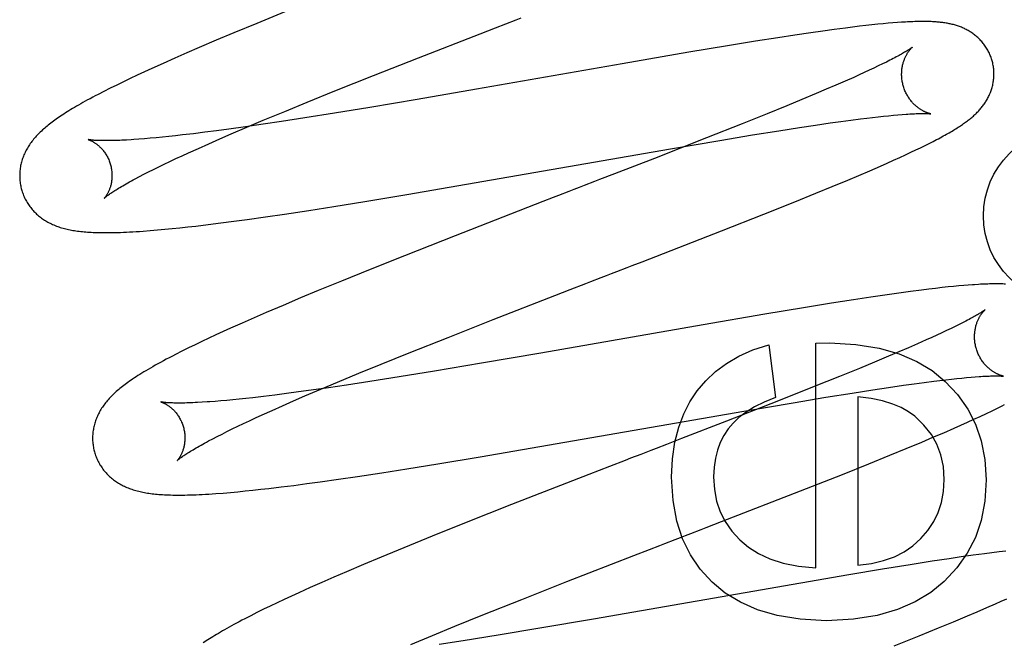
# Model space of a CAD drawing. Header units: inches. Extents: x 0 to 204, y 0 to 132.
# Tile 62 of 99: x 63.069 to 63.282, y 50.038 to 50.173. Entities that reach past the tile are written whole.
import ezdxf

# ---------------------------------------------------------------- set-up
doc = ezdxf.new("R2010")
doc.units = ezdxf.units.IN
doc.header["$LTSCALE"] = 11.243375
doc.header["$MEASUREMENT"] = 0
doc.linetypes.add('HIDDEN', pattern=[0.2, 0.1, -0.1])
doc.layers.add('DEFAULT_2', color=8, linetype='HIDDEN')

msp = doc.modelspace()

# ---------------------------------------------------------------- linework, layer by layer
at = {"layer": 'DEFAULT_2', "color": 8, "linetype": 'HIDDEN'}
for p, q in [((63.17651, 46.49235), (63.17651, 51.99285)), ((63.12607, 50.17482), (63.11995, 50.17233)), ((63.11995, 50.17233), (63.11502, 50.17029)), ((63.17167, 50.17137), (63.17391, 50.17224)), ((63.24902, 50.17154), (63.24746, 50.17134)), ((63.2505, 50.17172), (63.24902, 50.17154)), ((63.25191, 50.17188), (63.2505, 50.17172)), ((63.25322, 50.17202), (63.25191, 50.17188)), ((63.25446, 50.17215), (63.25322, 50.17202)), ((63.25562, 50.17227), (63.25446, 50.17215)), ((63.25672, 50.17237), (63.25562, 50.17227)), ((63.25774, 50.17245), (63.25672, 50.17237)), ((63.25871, 50.17253), (63.25774, 50.17245)), ((63.11502, 50.17029), (63.1112, 50.16869)), ((63.155, 50.16489), (63.16832, 50.17007)), ((63.16832, 50.17007), (63.17167, 50.17137)), ((63.2365, 50.1698), (63.2328, 50.16924)), ((63.24001, 50.17032), (63.2365, 50.1698)), ((63.24257, 50.17068), (63.24001, 50.17032)), ((63.24505, 50.17102), (63.24257, 50.17068)), ((63.24746, 50.17134), (63.24505, 50.17102)), ((63.1112, 50.16869), (63.1075, 50.16712)), ((63.22196, 50.1675), (63.21353, 50.16609)), ((63.22798, 50.16848), (63.22196, 50.1675)), ((63.2328, 50.16924), (63.22798, 50.16848)), ((63.10482, 50.16596), (63.1022, 50.16482)), ((63.1075, 50.16712), (63.10482, 50.16596)), ((63.21353, 50.16609), (63.19908, 50.1636)), ((63.09967, 50.16369), (63.09722, 50.16258)), ((63.1022, 50.16482), (63.09967, 50.16369)), ((63.14526, 50.16106), (63.155, 50.16489)), ((63.19908, 50.1636), (63.16753, 50.15809)), ((63.25459, 50.16314), (63.25364, 50.16268)), ((63.25549, 50.16357), (63.25459, 50.16314)), ((63.25633, 50.16399), (63.25549, 50.16357)), ((63.25711, 50.16438), (63.25633, 50.16399)), ((63.09407, 50.16113), (63.09256, 50.16042)), ((63.09562, 50.16185), (63.09407, 50.16113)), ((63.09722, 50.16258), (63.09562, 50.16185)), ((63.1369, 50.15773), (63.14526, 50.16106)), ((63.25043, 50.1612), (63.24926, 50.16067)), ((63.25156, 50.16171), (63.25043, 50.1612)), ((63.25263, 50.1622), (63.25156, 50.16171)), ((63.25364, 50.16268), (63.25263, 50.1622)), ((63.08963, 50.15901), (63.08822, 50.15831)), ((63.09108, 50.15972), (63.08963, 50.15901)), ((63.09256, 50.16042), (63.09108, 50.15972)), ((63.24542, 50.15898), (63.24333, 50.15809)), ((63.2474, 50.15984), (63.24542, 50.15898)), ((63.24926, 50.16067), (63.2474, 50.15984)), ((63.08686, 50.15763), (63.0856, 50.15698)), ((63.08822, 50.15831), (63.08686, 50.15763)), ((63.13086, 50.15529), (63.1369, 50.15773)), ((63.16753, 50.15809), (63.1547, 50.15588)), ((63.24114, 50.15716), (63.23806, 50.15587)), ((63.24333, 50.15809), (63.24114, 50.15716)), ((63.12603, 50.15331), (63.13086, 50.15529)), ((63.1547, 50.15588), (63.14447, 50.15416)), ((63.23481, 50.15453), (63.23053, 50.15278)), ((63.23806, 50.15587), (63.23481, 50.15453)), ((63.12138, 50.15138), (63.12603, 50.15331)), ((63.13678, 50.1529), (63.13041, 50.15189)), ((63.14447, 50.15416), (63.13678, 50.1529)), ((63.23053, 50.15278), (63.22508, 50.1506)), ((63.25571, 50.15227), (63.25681, 50.15238)), ((63.25681, 50.15238), (63.25785, 50.15248)), ((63.25785, 50.15248), (63.25883, 50.15257)), ((63.25883, 50.15257), (63.25975, 50.15265)), ((63.12136, 50.15052), (63.11755, 50.14997)), ((63.11782, 50.14988), (63.12138, 50.15138)), ((63.1253, 50.15111), (63.12136, 50.15052)), ((63.13041, 50.15189), (63.1253, 50.15111)), ((63.22508, 50.1506), (63.21737, 50.14755)), ((63.23755, 50.14983), (63.24096, 50.15034)), ((63.24096, 50.15034), (63.24414, 50.1508)), ((63.24414, 50.1508), (63.24646, 50.15113)), ((63.24646, 50.15113), (63.24866, 50.15143)), ((63.24866, 50.15143), (63.25074, 50.15169)), ((63.25074, 50.15169), (63.25207, 50.15186)), ((63.25207, 50.15186), (63.25334, 50.15201)), ((63.25334, 50.15201), (63.25455, 50.15215)), ((63.25455, 50.15215), (63.25571, 50.15227)), ((63.10391, 50.1482), (63.1024, 50.14803)), ((63.10625, 50.14847), (63.10391, 50.1482)), ((63.1087, 50.14878), (63.10625, 50.14847)), ((63.11125, 50.1491), (63.1087, 50.14878)), ((63.11389, 50.14946), (63.11125, 50.1491)), ((63.11195, 50.14736), (63.11441, 50.14842)), ((63.11755, 50.14997), (63.11389, 50.14946)), ((63.11441, 50.14842), (63.11782, 50.14988)), ((63.22029, 50.14704), (63.22734, 50.14821)), ((63.22734, 50.14821), (63.23305, 50.14913)), ((63.23305, 50.14913), (63.23755, 50.14983)), ((63.09565, 50.14738), (63.09446, 50.14728)), ((63.0969, 50.14748), (63.09565, 50.14738)), ((63.09819, 50.1476), (63.0969, 50.14748)), ((63.09955, 50.14773), (63.09819, 50.1476)), ((63.10095, 50.14787), (63.09955, 50.14773)), ((63.1024, 50.14803), (63.10095, 50.14787)), ((63.10732, 50.14531), (63.10959, 50.14632)), ((63.10959, 50.14632), (63.11195, 50.14736)), ((63.21737, 50.14755), (63.20608, 50.14313)), ((63.20961, 50.14522), (63.22029, 50.14704)), ((63.26471, 50.14592), (63.2656, 50.14637)), ((63.2656, 50.14637), (63.26644, 50.14679)), ((63.26644, 50.14679), (63.26722, 50.1472)), ((63.10378, 50.1437), (63.10516, 50.14433)), ((63.10516, 50.14433), (63.10732, 50.14531)), ((63.1525, 50.13532), (63.20961, 50.14522)), ((63.25922, 50.14333), (63.26047, 50.1439)), ((63.26047, 50.1439), (63.26164, 50.14445)), ((63.26164, 50.14445), (63.26273, 50.14496)), ((63.26273, 50.14496), (63.26375, 50.14545)), ((63.26375, 50.14545), (63.26471, 50.14592)), ((63.09875, 50.14131), (63.09993, 50.14188)), ((63.09993, 50.14188), (63.10116, 50.14247)), ((63.10116, 50.14247), (63.10245, 50.14308)), ((63.10245, 50.14308), (63.10378, 50.1437)), ((63.20608, 50.14313), (63.19748, 50.1398)), ((63.25504, 50.14146), (63.2565, 50.14211)), ((63.2565, 50.14211), (63.2579, 50.14273)), ((63.2579, 50.14273), (63.25922, 50.14333)), ((63.09457, 50.1392), (63.09553, 50.1397)), ((63.09553, 50.1397), (63.09655, 50.14022)), ((63.09655, 50.14022), (63.09762, 50.14076)), ((63.09762, 50.14076), (63.09875, 50.14131)), ((63.25039, 50.13946), (63.25275, 50.14047)), ((63.25275, 50.14047), (63.25504, 50.14146)), ((63.09366, 50.13873), (63.09457, 50.1392)), ((63.24459, 50.13703), (63.24796, 50.13843)), ((63.24796, 50.13843), (63.25039, 50.13946)), ((63.14335, 50.1338), (63.1525, 50.13532)), ((63.2365, 50.13373), (63.24107, 50.13559)), ((63.24107, 50.13559), (63.24459, 50.13703)), ((63.13666, 50.13273), (63.14335, 50.1338)), ((63.18196, 50.13379), (63.16292, 50.12639)), ((63.22978, 50.13105), (63.2365, 50.13373)), ((63.12188, 50.13048), (63.12598, 50.13108)), ((63.12598, 50.13108), (63.13124, 50.13188)), ((63.13124, 50.13188), (63.13666, 50.13273)), ((63.22066, 50.12746), (63.22978, 50.13105)), ((63.10944, 50.12881), (63.11219, 50.12916)), ((63.11219, 50.12916), (63.11502, 50.12953)), ((63.11502, 50.12953), (63.11791, 50.12992)), ((63.11791, 50.12992), (63.12188, 50.13048)), ((63.09689, 50.12751), (63.09846, 50.12764)), ((63.09846, 50.12764), (63.10006, 50.12778)), ((63.10006, 50.12778), (63.10168, 50.12794)), ((63.10168, 50.12794), (63.10334, 50.12811)), ((63.10334, 50.12811), (63.10503, 50.1283)), ((63.10503, 50.1283), (63.10677, 50.12849)), ((63.10677, 50.12849), (63.10944, 50.12881)), ((63.20347, 50.12077), (63.22066, 50.12746)), ((63.16292, 50.12639), (63.15195, 50.12207)), ((63.15195, 50.12207), (63.1445, 50.11909)), ((63.1445, 50.11909), (63.1383, 50.11659)), ((63.1383, 50.11659), (63.1333, 50.11453)), ((63.1333, 50.11453), (63.12942, 50.11292)), ((63.18451, 50.11344), (63.18787, 50.11474)), ((63.25906, 50.11399), (63.25649, 50.11363)), ((63.26154, 50.11433), (63.25906, 50.11399)), ((63.26395, 50.11464), (63.26154, 50.11433)), ((63.26552, 50.11483), (63.26395, 50.11464)), ((63.26701, 50.11501), (63.26552, 50.11483)), ((63.2684, 50.11517), (63.26701, 50.11501)), ((63.26969, 50.11531), (63.2684, 50.11517)), ((63.2709, 50.11543), (63.26969, 50.11531)), ((63.27202, 50.11553), (63.2709, 50.11543)), ((63.27308, 50.11563), (63.27202, 50.11553)), ((63.27407, 50.11571), (63.27308, 50.11563)), ((63.12942, 50.11292), (63.12565, 50.11133)), ((63.17116, 50.10824), (63.18451, 50.11344)), ((63.24925, 50.11255), (63.24445, 50.11179)), ((63.25294, 50.11311), (63.24925, 50.11255)), ((63.25649, 50.11363), (63.25294, 50.11311)), ((63.12201, 50.10977), (63.11937, 50.10863)), ((63.12565, 50.11133), (63.12201, 50.10977)), ((63.23842, 50.11082), (63.23, 50.10941)), ((63.24445, 50.11179), (63.23842, 50.11082)), ((63.11937, 50.10863), (63.1168, 50.1075)), ((63.16139, 50.1044), (63.17116, 50.10824)), ((63.23, 50.10941), (63.21667, 50.10712)), ((63.27286, 50.10757), (63.27208, 50.10717)), ((63.11269, 50.10565), (63.11111, 50.10492)), ((63.1143, 50.10638), (63.11269, 50.10565)), ((63.1168, 50.1075), (63.1143, 50.10638)), ((63.21667, 50.10712), (63.18151, 50.10098)), ((63.26938, 50.10586), (63.26836, 50.10539)), ((63.27034, 50.10632), (63.26938, 50.10586)), ((63.27124, 50.10676), (63.27034, 50.10632)), ((63.27208, 50.10717), (63.27124, 50.10676)), ((63.10807, 50.1035), (63.10661, 50.1028)), ((63.10957, 50.10421), (63.10807, 50.1035)), ((63.11111, 50.10492), (63.10957, 50.10421)), ((63.153, 50.10106), (63.16139, 50.1044)), ((63.26498, 50.10385), (63.26311, 50.10302)), ((63.26616, 50.10438), (63.26498, 50.10385)), ((63.26729, 50.10489), (63.26616, 50.10438)), ((63.26836, 50.10539), (63.26729, 50.10489)), ((63.10376, 50.1014), (63.10237, 50.10069)), ((63.10518, 50.1021), (63.10376, 50.1014)), ((63.10661, 50.1028), (63.10518, 50.1021)), ((63.23088, 50.10281), (63.23229, 50.09139)), ((63.24107, 50.10312), (63.24402, 50.10318)), ((63.24107, 50.0545), (63.24107, 50.10312)), ((63.25903, 50.10126), (63.25683, 50.10032)), ((63.26112, 50.10215), (63.25903, 50.10126)), ((63.26311, 50.10302), (63.26112, 50.10215)), ((63.14694, 50.09861), (63.153, 50.10106)), ((63.18151, 50.10098), (63.16867, 50.09878)), ((63.25374, 50.09903), (63.25049, 50.09769)), ((63.25683, 50.10032), (63.25374, 50.09903)), ((63.14208, 50.09663), (63.14694, 50.09861)), ((63.15846, 50.09707), (63.1508, 50.09583)), ((63.16867, 50.09878), (63.15846, 50.09707)), ((63.25049, 50.09769), (63.24619, 50.09594)), ((63.13742, 50.09469), (63.14208, 50.09663)), ((63.14447, 50.09483), (63.13941, 50.09406)), ((63.1508, 50.09583), (63.14447, 50.09483)), ((63.24619, 50.09594), (63.24073, 50.09375)), ((63.26454, 50.09465), (63.26662, 50.09491)), ((63.26662, 50.09491), (63.26794, 50.09508)), ((63.26794, 50.09508), (63.2692, 50.09523)), ((63.2692, 50.09523), (63.27041, 50.09536)), ((63.27041, 50.09536), (63.27157, 50.09549)), ((63.27157, 50.09549), (63.27266, 50.0956)), ((63.27266, 50.0956), (63.2737, 50.0957)), ((63.2737, 50.0957), (63.27467, 50.09578)), ((63.27467, 50.09578), (63.27558, 50.09586)), ((63.13174, 50.09295), (63.12902, 50.09258)), ((63.13041, 50.09172), (63.13384, 50.09318)), ((63.1355, 50.09349), (63.13174, 50.09295)), ((63.13384, 50.09318), (63.13742, 50.09469)), ((63.13941, 50.09406), (63.1355, 50.09349)), ((63.24073, 50.09375), (63.233, 50.09069)), ((63.24892, 50.09235), (63.25341, 50.09305)), ((63.25341, 50.09305), (63.25682, 50.09356)), ((63.25682, 50.09356), (63.26005, 50.09403)), ((63.26005, 50.09403), (63.26235, 50.09435)), ((63.26235, 50.09435), (63.26454, 50.09465)), ((63.11216, 50.09065), (63.11094, 50.09054)), ((63.11345, 50.09076), (63.11216, 50.09065)), ((63.11478, 50.09089), (63.11345, 50.09076)), ((63.11617, 50.09102), (63.11478, 50.09089)), ((63.11761, 50.09118), (63.11617, 50.09102)), ((63.1191, 50.09134), (63.11761, 50.09118)), ((63.12143, 50.09161), (63.1191, 50.09134)), ((63.12386, 50.09191), (63.12143, 50.09161)), ((63.12639, 50.09223), (63.12386, 50.09191)), ((63.12557, 50.08961), (63.12794, 50.09065)), ((63.12902, 50.09258), (63.12639, 50.09223)), ((63.12794, 50.09065), (63.13041, 50.09172)), ((63.233, 50.09069), (63.22169, 50.08627)), ((63.23616, 50.09026), (63.24321, 50.09143)), ((63.24321, 50.09143), (63.24892, 50.09235)), ((63.25015, 50.09152), (63.25015, 50.05511)), ((63.10921, 50.09042), (63.10812, 50.09035)), ((63.12111, 50.08761), (63.12329, 50.0886)), ((63.12329, 50.0886), (63.12557, 50.08961)), ((63.16834, 50.07854), (63.22547, 50.08845)), ((63.22547, 50.08845), (63.23616, 50.09026)), ((63.278, 50.08792), (63.27925, 50.08852)), ((63.27925, 50.08852), (63.28039, 50.08908)), ((63.28039, 50.08908), (63.28143, 50.08959)), ((63.11709, 50.08575), (63.11838, 50.08635)), ((63.11838, 50.08635), (63.11972, 50.08698)), ((63.11972, 50.08698), (63.12111, 50.08761)), ((63.22169, 50.08627), (63.21198, 50.0825)), ((63.27389, 50.08603), (63.27529, 50.08666)), ((63.27529, 50.08666), (63.27667, 50.0873)), ((63.27667, 50.0873), (63.278, 50.08792)), ((63.11352, 50.08402), (63.11466, 50.08458)), ((63.11466, 50.08458), (63.11585, 50.08515)), ((63.11585, 50.08515), (63.11709, 50.08575)), ((63.26876, 50.08377), (63.27102, 50.08475)), ((63.27102, 50.08475), (63.27247, 50.08539)), ((63.27247, 50.08539), (63.27389, 50.08603)), ((63.10954, 50.08198), (63.11045, 50.08246)), ((63.11045, 50.08246), (63.11142, 50.08296)), ((63.11142, 50.08296), (63.11244, 50.08348)), ((63.11244, 50.08348), (63.11352, 50.08402)), ((63.26398, 50.08174), (63.26641, 50.08277)), ((63.26641, 50.08277), (63.26876, 50.08377)), ((63.25711, 50.07889), (63.26062, 50.08034)), ((63.26062, 50.08034), (63.26398, 50.08174)), ((63.15918, 50.07702), (63.16834, 50.07854)), ((63.25254, 50.07704), (63.25711, 50.07889)), ((63.14706, 50.07509), (63.15249, 50.07594)), ((63.15249, 50.07594), (63.15918, 50.07702)), ((63.1964, 50.07648), (63.1919, 50.07474)), ((63.2468, 50.07475), (63.25254, 50.07704)), ((63.13373, 50.07313), (63.1377, 50.07369)), ((63.1377, 50.07369), (63.14179, 50.07429)), ((63.14179, 50.07429), (63.14706, 50.07509)), ((63.1919, 50.07474), (63.17514, 50.0682)), ((63.23774, 50.07117), (63.2468, 50.07475)), ((63.11749, 50.07115), (63.11914, 50.07132)), ((63.11914, 50.07132), (63.12084, 50.07151)), ((63.12084, 50.07151), (63.12257, 50.0717)), ((63.12257, 50.0717), (63.12525, 50.07202)), ((63.12525, 50.07202), (63.128, 50.07237)), ((63.128, 50.07237), (63.13083, 50.07274)), ((63.13083, 50.07274), (63.13373, 50.07313)), ((63.11267, 50.07071), (63.11426, 50.07085)), ((63.11426, 50.07085), (63.11586, 50.07099)), ((63.11586, 50.07099), (63.11749, 50.07115)), ((63.22062, 50.06451), (63.23774, 50.07117)), ((63.17514, 50.0682), (63.16534, 50.06433)), ((63.16534, 50.06433), (63.15795, 50.06136)), ((63.15795, 50.06136), (63.15183, 50.05887)), ((63.15183, 50.05887), (63.14689, 50.05683)), ((63.14689, 50.05683), (63.14307, 50.05523)), ((63.18716, 50.05154), (63.20165, 50.05717)), ((63.20165, 50.05717), (63.20502, 50.05848)), ((63.26991, 50.05649), (63.26626, 50.05594)), ((63.27256, 50.05688), (63.26991, 50.05649)), ((63.27511, 50.05724), (63.27256, 50.05688)), ((63.2776, 50.05757), (63.27511, 50.05724)), ((63.27921, 50.05778), (63.2776, 50.05757)), ((63.28076, 50.05797), (63.27921, 50.05778)), ((63.28222, 50.05815), (63.28076, 50.05797)), ((63.14307, 50.05523), (63.13937, 50.05366)), ((63.25553, 50.05424), (63.24824, 50.05303)), ((63.26151, 50.0552), (63.25553, 50.05424)), ((63.26626, 50.05594), (63.26151, 50.0552)), ((63.13668, 50.0525), (63.13406, 50.05135)), ((63.13937, 50.05366), (63.13668, 50.0525)), ((63.24824, 50.05303), (63.19287, 50.04342)), ((63.13152, 50.05023), (63.12906, 50.04912)), ((63.13406, 50.05135), (63.13152, 50.05023)), ((63.17737, 50.04769), (63.18716, 50.05154)), ((63.12747, 50.0484), (63.12592, 50.04768)), ((63.12906, 50.04912), (63.12747, 50.0484)), ((63.1229, 50.04625), (63.12144, 50.04554)), ((63.1244, 50.04696), (63.1229, 50.04625)), ((63.12592, 50.04768), (63.1244, 50.04696)), ((63.16896, 50.04434), (63.17737, 50.04769)), ((63.278, 50.04583), (63.27596, 50.04495)), ((63.27993, 50.04668), (63.278, 50.04583)), ((63.28115, 50.04723), (63.27993, 50.04668)), ((63.28232, 50.04775), (63.28115, 50.04723)), ((63.11865, 50.04415), (63.11736, 50.04349)), ((63.12001, 50.04484), (63.11865, 50.04415)), ((63.12144, 50.04554), (63.12001, 50.04484)), ((63.16289, 50.04189), (63.16896, 50.04434)), ((63.2738, 50.04403), (63.27078, 50.04276)), ((63.27596, 50.04495), (63.2738, 50.04403)), ((63.15802, 50.0399), (63.16289, 50.04189)), ((63.18127, 50.04145), (63.17226, 50.03995)), ((63.19287, 50.04342), (63.18127, 50.04145)), ((63.26757, 50.04143), (63.26334, 50.0397)), ((63.27078, 50.04276), (63.26757, 50.04143)), ((63.15334, 50.03796), (63.15802, 50.0399)), ((63.17226, 50.03995), (63.16467, 50.03873)), ((63.26334, 50.0397), (63.25794, 50.03753)), ((63.16467, 50.03873), (63.15944, 50.03791))]:
    msp.add_line(p, q, dxfattribs=at)
for points in [[(63.17391, 50.17224), (63.17614, 50.1731), (63.17726, 50.17353)], [(63.27925, 50.16424), (63.27918, 50.16445), (63.27911, 50.16469), (63.27902, 50.16494), (63.27894, 50.16518), (63.27884, 50.16542), (63.27874, 50.16565), (63.27864, 50.16589), (63.27852, 50.16612), (63.27841, 50.16635), (63.27829, 50.16657), (63.27816, 50.16679), (63.27803, 50.16701), (63.27789, 50.16722), (63.27775, 50.16743), (63.27761, 50.16764), (63.27746, 50.16784), (63.27731, 50.16803), (63.27715, 50.16822), (63.27699, 50.16841), (63.27683, 50.1686), (63.27666, 50.16877), (63.27649, 50.16895), (63.27632, 50.16912), (63.27614, 50.16928), (63.27596, 50.16944), (63.27578, 50.1696), (63.2756, 50.16975), (63.27542, 50.16989), (63.27523, 50.17003), (63.27504, 50.17017), (63.27485, 50.17031), (63.27465, 50.17043), (63.27445, 50.17056), (63.27425, 50.17068), (63.27405, 50.1708), (63.27385, 50.17091), (63.27364, 50.17102), (63.27343, 50.17113), (63.27323, 50.17123), (63.27302, 50.17132), (63.27281, 50.17141), (63.2726, 50.1715), (63.27239, 50.17159), (63.27217, 50.17167), (63.27195, 50.17175), (63.27173, 50.17182), (63.27151, 50.17189), (63.27129, 50.17196), (63.27107, 50.17202), (63.27085, 50.17208), (63.27062, 50.17214), (63.2704, 50.1722), (63.27017, 50.17225), (63.26994, 50.17229), (63.26972, 50.17234), (63.26949, 50.17238), (63.26926, 50.17242), (63.26903, 50.17246), (63.2688, 50.17249), (63.26856, 50.17252), (63.26833, 50.17255), (63.26809, 50.17258), (63.26785, 50.17261), (63.2676, 50.17263), (63.26735, 50.17265), (63.2671, 50.17267), (63.26684, 50.17269), (63.26657, 50.17271), (63.2663, 50.17272), (63.26603, 50.17273), (63.26574, 50.17274), (63.26545, 50.17275), (63.26515, 50.17276), (63.26484, 50.17276), (63.26453, 50.17276), (63.26421, 50.17276), (63.26388, 50.17276), (63.26354, 50.17276), (63.26319, 50.17275), (63.26284, 50.17274), (63.26247, 50.17273), (63.2621, 50.17272), (63.26171, 50.17271), (63.26132, 50.17269), (63.26091, 50.17267), (63.26049, 50.17265), (63.26007, 50.17262), (63.25963, 50.17259), (63.25871, 50.17253)], [(63.26193, 50.16718), (63.26192, 50.16717), (63.26191, 50.16716), (63.26188, 50.16714), (63.26185, 50.16712), (63.26182, 50.16709), (63.26177, 50.16706), (63.26171, 50.16701), (63.26164, 50.16697), (63.26157, 50.16691), (63.26148, 50.16685), (63.26138, 50.16678), (63.26126, 50.16671), (63.26114, 50.16663), (63.261, 50.16654), (63.26084, 50.16644), (63.26068, 50.16634), (63.26049, 50.16623), (63.26029, 50.16611), (63.26008, 50.16598), (63.25985, 50.16585), (63.25961, 50.16571), (63.25935, 50.16557), (63.25908, 50.16542), (63.25879, 50.16526), (63.25848, 50.1651), (63.25816, 50.16493), (63.25783, 50.16475), (63.25747, 50.16457), (63.25711, 50.16438)], [(63.25998, 50.15888), (63.25992, 50.15908), (63.25987, 50.15931), (63.25982, 50.15955), (63.25977, 50.15978), (63.25974, 50.16001), (63.25971, 50.16025), (63.25968, 50.16048), (63.25966, 50.16071), (63.25965, 50.16094), (63.25964, 50.16117), (63.25964, 50.1614), (63.25965, 50.16163), (63.25966, 50.16185), (63.25967, 50.16207), (63.25969, 50.16228), (63.25972, 50.1625), (63.25975, 50.16271), (63.25978, 50.16291), (63.25982, 50.16311), (63.25986, 50.16331), (63.2599, 50.1635), (63.25995, 50.16368), (63.26, 50.16386), (63.26006, 50.16404), (63.26011, 50.16421), (63.26017, 50.16437), (63.26023, 50.16453), (63.26029, 50.16468), (63.26035, 50.16483), (63.26042, 50.16498), (63.26048, 50.16512), (63.26055, 50.16525), (63.26061, 50.16538), (63.26068, 50.16551), (63.26074, 50.16563), (63.26081, 50.16574), (63.26087, 50.16585), (63.26094, 50.16596), (63.26101, 50.16606), (63.26107, 50.16616), (63.26113, 50.16625), (63.2612, 50.16634), (63.26126, 50.16642), (63.26132, 50.1665), (63.26138, 50.16658), (63.26144, 50.16665), (63.26149, 50.16672), (63.26155, 50.16678), (63.2616, 50.16684), (63.26165, 50.1669), (63.26169, 50.16695), (63.26174, 50.16699), (63.26177, 50.16703), (63.26181, 50.16707), (63.26184, 50.1671), (63.26187, 50.16712), (63.26189, 50.16714), (63.26191, 50.16716), (63.26192, 50.16717), (63.26193, 50.16718)], [(63.26722, 50.1472), (63.2676, 50.1474), (63.26797, 50.14759), (63.26833, 50.14779), (63.26867, 50.14798), (63.26901, 50.14816), (63.26934, 50.14835), (63.26966, 50.14853), (63.26997, 50.1487), (63.27027, 50.14888), (63.27056, 50.14905), (63.27084, 50.14922), (63.27112, 50.14939), (63.27139, 50.14955), (63.27165, 50.14972), (63.2719, 50.14988), (63.27215, 50.15004), (63.27239, 50.15019), (63.27262, 50.15035), (63.27285, 50.1505), (63.27307, 50.15065), (63.27328, 50.1508), (63.27349, 50.15095), (63.27369, 50.1511), (63.27389, 50.15125), (63.27408, 50.1514), (63.27427, 50.15155), (63.27446, 50.1517), (63.27464, 50.15185), (63.27482, 50.152), (63.275, 50.15215), (63.27518, 50.1523), (63.27535, 50.15246), (63.27553, 50.15262), (63.27569, 50.15278), (63.27586, 50.15294), (63.27603, 50.15311), (63.27619, 50.15327), (63.27635, 50.15344), (63.27651, 50.15362), (63.27666, 50.15379), (63.27681, 50.15397), (63.27696, 50.15415), (63.27711, 50.15433), (63.27725, 50.15452), (63.27739, 50.1547), (63.27752, 50.15489), (63.27765, 50.15508), (63.27778, 50.15527), (63.27791, 50.15547), (63.27803, 50.15567), (63.27815, 50.15587), (63.27826, 50.15608), (63.27837, 50.15629), (63.27848, 50.1565), (63.27858, 50.15671), (63.27868, 50.15693), (63.27877, 50.15714), (63.27886, 50.15736), (63.27895, 50.15759), (63.27903, 50.15781), (63.2791, 50.15804), (63.27917, 50.15827), (63.27924, 50.1585), (63.2793, 50.15874), (63.27936, 50.15897), (63.27941, 50.15921), (63.27946, 50.15946), (63.2795, 50.1597), (63.27954, 50.15995), (63.27957, 50.1602), (63.27959, 50.16045), (63.27961, 50.1607), (63.27963, 50.16096), (63.27963, 50.16121), (63.27963, 50.16147), (63.27963, 50.16173), (63.27962, 50.16198), (63.2796, 50.16224), (63.27958, 50.1625), (63.27955, 50.16275), (63.27951, 50.16301), (63.27947, 50.16327), (63.27942, 50.16352), (63.27936, 50.16378), (63.2793, 50.16403), (63.27925, 50.16424)], [(63.26593, 50.15278), (63.26592, 50.15278), (63.26591, 50.15279), (63.26589, 50.15279), (63.26586, 50.1528), (63.26582, 50.1528), (63.26578, 50.15281), (63.26573, 50.15282), (63.26568, 50.15284), (63.26562, 50.15285), (63.26556, 50.15287), (63.26549, 50.15289), (63.26541, 50.15292), (63.26534, 50.15294), (63.26525, 50.15297), (63.26517, 50.153), (63.26508, 50.15304), (63.26498, 50.15308), (63.26489, 50.15312), (63.26479, 50.15316), (63.26468, 50.15321), (63.26458, 50.15326), (63.26447, 50.15331), (63.26436, 50.15337), (63.26425, 50.15343), (63.26413, 50.15349), (63.26401, 50.15356), (63.26389, 50.15363), (63.26377, 50.15371), (63.26364, 50.15379), (63.26351, 50.15387), (63.26338, 50.15397), (63.26325, 50.15406), (63.26312, 50.15416), (63.26299, 50.15427), (63.26285, 50.15438), (63.26272, 50.15449), (63.26258, 50.15462), (63.26245, 50.15474), (63.26231, 50.15488), (63.26217, 50.15502), (63.26203, 50.15516), (63.2619, 50.15532), (63.26176, 50.15547), (63.26163, 50.15564), (63.2615, 50.15581), (63.26137, 50.15598), (63.26124, 50.15616), (63.26112, 50.15635), (63.261, 50.15654), (63.26088, 50.15674), (63.26077, 50.15694), (63.26066, 50.15714), (63.26055, 50.15735), (63.26045, 50.15756), (63.26036, 50.15778), (63.26027, 50.158), (63.26019, 50.15822), (63.26011, 50.15845), (63.26003, 50.15868), (63.25998, 50.15888)], [(63.0856, 50.15698), (63.085, 50.15667), (63.08443, 50.15636), (63.08387, 50.15606), (63.08334, 50.15578), (63.08283, 50.15549), (63.08233, 50.15522), (63.08185, 50.15495), (63.08139, 50.15468), (63.08094, 50.15443), (63.0805, 50.15417), (63.08009, 50.15392), (63.07968, 50.15368), (63.07929, 50.15344), (63.07891, 50.1532), (63.07854, 50.15297), (63.07818, 50.15274), (63.07783, 50.15252), (63.07749, 50.15229), (63.07716, 50.15207), (63.07684, 50.15185), (63.07653, 50.15163), (63.07622, 50.15142), (63.07593, 50.1512), (63.07564, 50.15099), (63.07536, 50.15078), (63.07508, 50.15056), (63.07481, 50.15035), (63.07455, 50.15014), (63.07429, 50.14992), (63.07404, 50.14971)], [(63.25975, 50.15265), (63.2606, 50.15271), (63.26101, 50.15273), (63.26139, 50.15276), (63.26176, 50.15278), (63.26212, 50.1528), (63.26245, 50.15281), (63.26277, 50.15282), (63.26307, 50.15283), (63.26336, 50.15284), (63.26362, 50.15285), (63.26387, 50.15285), (63.2641, 50.15285), (63.26431, 50.15285), (63.26451, 50.15285), (63.26469, 50.15285), (63.26485, 50.15285), (63.265, 50.15284), (63.26514, 50.15284), (63.26527, 50.15283), (63.26538, 50.15283), (63.26549, 50.15282), (63.26558, 50.15282), (63.26566, 50.15281), (63.26573, 50.1528), (63.26578, 50.1528), (63.26583, 50.15279), (63.26587, 50.15279), (63.2659, 50.15279), (63.26592, 50.15278), (63.26593, 50.15278)], [(63.07404, 50.14971), (63.07379, 50.14949), (63.07355, 50.14928), (63.07331, 50.14906), (63.07308, 50.14884), (63.07286, 50.14862), (63.07264, 50.1484), (63.07242, 50.14818), (63.07221, 50.14795), (63.07201, 50.14773), (63.07181, 50.1475), (63.07162, 50.14727), (63.07144, 50.14704), (63.07126, 50.14681), (63.07108, 50.14657), (63.07091, 50.14634), (63.07075, 50.1461), (63.07059, 50.14586), (63.07044, 50.14562), (63.07029, 50.14537), (63.07015, 50.14512), (63.07002, 50.14488), (63.06989, 50.14463), (63.06977, 50.14438), (63.06965, 50.14413), (63.06955, 50.14388), (63.06944, 50.14363), (63.06935, 50.14337), (63.06926, 50.14312), (63.06917, 50.14286), (63.06909, 50.14261), (63.06902, 50.14235), (63.06895, 50.14209), (63.06889, 50.14182), (63.06883, 50.14156), (63.06879, 50.14129), (63.06874, 50.14102), (63.06871, 50.14075), (63.06867, 50.14047), (63.06865, 50.1402), (63.06863, 50.13992), (63.06862, 50.13965), (63.06862, 50.13937), (63.06862, 50.13909), (63.06863, 50.13882), (63.06865, 50.13854), (63.06867, 50.13826), (63.0687, 50.13798), (63.06874, 50.13771), (63.06879, 50.13743), (63.06884, 50.13716), (63.0689, 50.13688), (63.06896, 50.13661), (63.06903, 50.13638)], [(63.08345, 50.1472), (63.08344, 50.1472), (63.08343, 50.14721), (63.08344, 50.1472), (63.08345, 50.1472), (63.08348, 50.14719), (63.08351, 50.14718), (63.08355, 50.14717), (63.08359, 50.14716), (63.08364, 50.14714), (63.0837, 50.14712), (63.08376, 50.14709), (63.08383, 50.14707), (63.0839, 50.14704), (63.08398, 50.147), (63.08406, 50.14697), (63.08414, 50.14692), (63.08423, 50.14688), (63.08433, 50.14683), (63.08443, 50.14678), (63.08453, 50.14672), (63.08463, 50.14666), (63.08474, 50.14659), (63.08485, 50.14653), (63.08496, 50.14645), (63.08508, 50.14637), (63.08519, 50.14629), (63.08531, 50.1462), (63.08544, 50.1461), (63.08556, 50.146), (63.08569, 50.14589), (63.08581, 50.14578), (63.08594, 50.14566), (63.08607, 50.14554), (63.0862, 50.14541), (63.08633, 50.14527), (63.08647, 50.14512), (63.0866, 50.14497), (63.08673, 50.14481), (63.08686, 50.14464), (63.08698, 50.14447), (63.08711, 50.14429), (63.08723, 50.14411), (63.08735, 50.14391), (63.08747, 50.14371), (63.08758, 50.14351), (63.08769, 50.1433), (63.0878, 50.14308), (63.0879, 50.14286), (63.08799, 50.14264), (63.08808, 50.14241), (63.08816, 50.14218), (63.08823, 50.14194), (63.08829, 50.14174)], [(63.09279, 50.14717), (63.09174, 50.14711), (63.09125, 50.14708), (63.09076, 50.14706), (63.09029, 50.14704), (63.08984, 50.14702), (63.0894, 50.147), (63.08898, 50.14699), (63.08858, 50.14698), (63.08819, 50.14697), (63.08782, 50.14697), (63.08746, 50.14697), (63.08712, 50.14697), (63.08679, 50.14697), (63.08648, 50.14697), (63.08619, 50.14698), (63.08591, 50.14699), (63.08565, 50.147), (63.08541, 50.14701), (63.08518, 50.14702), (63.08496, 50.14703), (63.08477, 50.14704), (63.08458, 50.14706), (63.08442, 50.14707), (63.08426, 50.14709), (63.08412, 50.1471), (63.084, 50.14712), (63.08389, 50.14713), (63.08379, 50.14714), (63.08371, 50.14716), (63.08363, 50.14717), (63.08357, 50.14718), (63.08352, 50.14719), (63.08348, 50.14719), (63.08346, 50.1472), (63.08345, 50.1472)], [(63.09446, 50.14728), (63.09333, 50.1472), (63.09279, 50.14717)], [(63.08829, 50.14174), (63.08835, 50.14152), (63.08841, 50.14128), (63.08846, 50.14104), (63.0885, 50.1408), (63.08854, 50.14056), (63.08856, 50.14032), (63.08859, 50.14008), (63.0886, 50.13984), (63.08861, 50.13961), (63.08861, 50.13938), (63.08861, 50.13915), (63.0886, 50.13893), (63.08858, 50.13871), (63.08856, 50.13849), (63.08854, 50.13828), (63.08851, 50.13808), (63.08847, 50.13788), (63.08844, 50.13769), (63.0884, 50.1375), (63.08835, 50.13732), (63.08831, 50.13715), (63.08826, 50.13698), (63.08821, 50.13682), (63.08815, 50.13666), (63.0881, 50.13651), (63.08804, 50.13637), (63.08799, 50.13623), (63.08793, 50.1361), (63.08787, 50.13597), (63.08781, 50.13585), (63.08775, 50.13573), (63.0877, 50.13562), (63.08764, 50.13551), (63.08758, 50.13541), (63.08752, 50.13532), (63.08747, 50.13523), (63.08741, 50.13514), (63.08736, 50.13506), (63.08731, 50.13499), (63.08726, 50.13492), (63.08722, 50.13486), (63.08717, 50.1348), (63.08713, 50.13475), (63.08709, 50.1347), (63.08706, 50.13466), (63.08703, 50.13463), (63.087, 50.1346), (63.08698, 50.13457), (63.08697, 50.13455), (63.08696, 50.13454), (63.08695, 50.13454)], [(63.19748, 50.1398), (63.19419, 50.13853), (63.19309, 50.1381)], [(63.08695, 50.13454), (63.08696, 50.13455), (63.08697, 50.13456), (63.087, 50.13458), (63.08703, 50.13461), (63.08707, 50.13464), (63.08711, 50.13468), (63.08717, 50.13473), (63.08724, 50.13479), (63.08732, 50.13485), (63.08741, 50.13492), (63.08751, 50.135), (63.08762, 50.13508), (63.08775, 50.13518), (63.08789, 50.13528), (63.08804, 50.13538), (63.0882, 50.1355), (63.08838, 50.13562), (63.08857, 50.13575), (63.08878, 50.13589), (63.089, 50.13603), (63.08924, 50.13618), (63.08949, 50.13634), (63.08976, 50.1365), (63.09004, 50.13668), (63.09033, 50.13685), (63.09064, 50.13704), (63.09097, 50.13723), (63.09131, 50.13742), (63.09166, 50.13763), (63.09203, 50.13784), (63.09242, 50.13805), (63.09282, 50.13827), (63.09323, 50.13849), (63.09366, 50.13873)], [(63.19309, 50.1381), (63.19088, 50.13724), (63.18977, 50.13682), (63.18866, 50.13639), (63.18755, 50.13596), (63.18532, 50.13509)], [(63.06903, 50.13638), (63.06909, 50.13615), (63.06918, 50.13588), (63.06927, 50.13562), (63.06936, 50.13536), (63.06947, 50.1351), (63.06958, 50.13484), (63.06969, 50.13459), (63.06982, 50.13434), (63.06994, 50.13409), (63.07008, 50.13385), (63.07022, 50.13361), (63.07036, 50.13338), (63.07052, 50.13315), (63.07067, 50.13292), (63.07083, 50.1327), (63.071, 50.13248), (63.07117, 50.13227), (63.07135, 50.13206), (63.07153, 50.13185), (63.07171, 50.13165), (63.0719, 50.13146), (63.07209, 50.13127), (63.07229, 50.13109), (63.07249, 50.13091), (63.07269, 50.13073), (63.0729, 50.13056), (63.07311, 50.1304), (63.07333, 50.13023), (63.07355, 50.13008), (63.07378, 50.12992), (63.07401, 50.12977), (63.07425, 50.12962), (63.07449, 50.12948), (63.07474, 50.12934), (63.07499, 50.1292), (63.07524, 50.12908), (63.0755, 50.12895), (63.07576, 50.12883), (63.07603, 50.12872), (63.0763, 50.1286), (63.07657, 50.1285), (63.07685, 50.1284), (63.07713, 50.1283), (63.07742, 50.12821), (63.0777, 50.12812), (63.078, 50.12803), (63.0783, 50.12795), (63.0786, 50.12788), (63.0789, 50.1278), (63.07921, 50.12773), (63.07952, 50.12767), (63.07984, 50.12761), (63.08016, 50.12755), (63.08048, 50.1275), (63.08081, 50.12745), (63.08115, 50.1274), (63.08149, 50.12736), (63.08184, 50.12732), (63.0822, 50.12728), (63.08256, 50.12724), (63.08293, 50.12721), (63.08331, 50.12718), (63.08369, 50.12716), (63.08409, 50.12714), (63.0845, 50.12712), (63.08492, 50.1271), (63.08535, 50.12708), (63.08579, 50.12707), (63.08625, 50.12706), (63.08672, 50.12706), (63.08721, 50.12706), (63.08771, 50.12706), (63.08823, 50.12706), (63.08876, 50.12707), (63.08931, 50.12708), (63.08989, 50.1271), (63.09048, 50.12712), (63.0911, 50.12714), (63.09174, 50.12717), (63.09241, 50.12721), (63.0931, 50.12724), (63.09382, 50.12729), (63.09457, 50.12734), (63.09533, 50.12739), (63.09689, 50.12751)], [(63.18532, 50.13509), (63.1842, 50.13466), (63.18196, 50.13379)], [(63.20016, 50.11949), (63.20126, 50.11992), (63.20347, 50.12077)], [(63.19235, 50.11647), (63.19459, 50.11734), (63.1957, 50.11777), (63.19682, 50.1182), (63.19793, 50.11863), (63.20016, 50.11949)], [(63.18787, 50.11474), (63.19123, 50.11604), (63.19235, 50.11647)], [(63.27545, 50.1158), (63.275, 50.11577), (63.27407, 50.11571)], [(63.28215, 50.11593), (63.28187, 50.11594), (63.28159, 50.11595), (63.28129, 50.11596), (63.28099, 50.11596), (63.28068, 50.11597), (63.28036, 50.11597), (63.28004, 50.11597), (63.27971, 50.11597), (63.27937, 50.11597), (63.27902, 50.11596), (63.27866, 50.11595), (63.27829, 50.11594), (63.27791, 50.11593), (63.27753, 50.11591), (63.27713, 50.1159), (63.27673, 50.11588), (63.27631, 50.11586), (63.27545, 50.1158)], [(63.27772, 50.11039), (63.27771, 50.11038), (63.2777, 50.11037), (63.27767, 50.11035), (63.27764, 50.11033), (63.2776, 50.1103), (63.27756, 50.11026), (63.2775, 50.11022), (63.27743, 50.11017), (63.27735, 50.11012), (63.27726, 50.11005), (63.27716, 50.10999), (63.27704, 50.10991), (63.27692, 50.10983), (63.27678, 50.10974), (63.27662, 50.10964), (63.27645, 50.10954), (63.27627, 50.10943), (63.27607, 50.10931), (63.27585, 50.10918), (63.27562, 50.10905), (63.27538, 50.10891), (63.27512, 50.10876), (63.27484, 50.10861), (63.27455, 50.10845), (63.27424, 50.10829), (63.27392, 50.10812), (63.27358, 50.10794), (63.27323, 50.10776), (63.27286, 50.10757)], [(63.27577, 50.10209), (63.27571, 50.10229), (63.27566, 50.10252), (63.27561, 50.10275), (63.27557, 50.10299), (63.27553, 50.10322), (63.2755, 50.10346), (63.27547, 50.10369), (63.27545, 50.10392), (63.27544, 50.10416), (63.27543, 50.10439), (63.27543, 50.10461), (63.27544, 50.10484), (63.27545, 50.10506), (63.27546, 50.10528), (63.27548, 50.1055), (63.27551, 50.10571), (63.27554, 50.10592), (63.27557, 50.10612), (63.27561, 50.10632), (63.27565, 50.10652), (63.2757, 50.10671), (63.27574, 50.1069), (63.2758, 50.10708), (63.27585, 50.10725), (63.2759, 50.10742), (63.27596, 50.10759), (63.27602, 50.10775), (63.27608, 50.1079), (63.27615, 50.10805), (63.27621, 50.10819), (63.27627, 50.10833), (63.27634, 50.10847), (63.2764, 50.10859), (63.27647, 50.10872), (63.27654, 50.10884), (63.2766, 50.10895), (63.27667, 50.10906), (63.27673, 50.10917), (63.2768, 50.10927), (63.27686, 50.10937), (63.27693, 50.10946), (63.27699, 50.10955), (63.27705, 50.10964), (63.27711, 50.10972), (63.27717, 50.10979), (63.27723, 50.10987), (63.27729, 50.10993), (63.27734, 50.11), (63.27739, 50.11006), (63.27744, 50.11011), (63.27749, 50.11016), (63.27753, 50.1102), (63.27757, 50.11024), (63.2776, 50.11028), (63.27763, 50.11031), (63.27766, 50.11033), (63.27768, 50.11036), (63.2777, 50.11037), (63.27771, 50.11038), (63.27772, 50.11038)], [(63.21536, 50.0928), (63.21721, 50.095), (63.21933, 50.09698), (63.22169, 50.09875), (63.22437, 50.10031), (63.22744, 50.10167), (63.23088, 50.10281)], [(63.24402, 50.10318), (63.24975, 50.10285), (63.25481, 50.10208), (63.25914, 50.10084), (63.2629, 50.0992), (63.26622, 50.09722), (63.26905, 50.09488)], [(63.28171, 50.09599), (63.28172, 50.09599), (63.28171, 50.09599), (63.2817, 50.09599), (63.28167, 50.096), (63.28165, 50.09601), (63.28161, 50.09601), (63.28157, 50.09602), (63.28152, 50.09603), (63.28146, 50.09605), (63.28141, 50.09607), (63.28134, 50.09608), (63.28127, 50.09611), (63.2812, 50.09613), (63.28112, 50.09616), (63.28104, 50.09618), (63.28095, 50.09622), (63.28086, 50.09625), (63.28077, 50.09629), (63.28067, 50.09633), (63.28057, 50.09637), (63.28047, 50.09642), (63.28036, 50.09647), (63.28025, 50.09652), (63.28014, 50.09658), (63.28003, 50.09664), (63.27991, 50.0967), (63.27979, 50.09677), (63.27967, 50.09684), (63.27955, 50.09692), (63.27942, 50.097), (63.2793, 50.09709), (63.27917, 50.09718), (63.27904, 50.09728), (63.2789, 50.09738), (63.27877, 50.09748), (63.27864, 50.09759), (63.2785, 50.09771), (63.27837, 50.09783), (63.27823, 50.09796), (63.27809, 50.09809), (63.27796, 50.09823), (63.27782, 50.09838), (63.27768, 50.09853), (63.27755, 50.09869), (63.27741, 50.09885), (63.27728, 50.09902), (63.27715, 50.0992), (63.27703, 50.09938), (63.2769, 50.09956), (63.27678, 50.09975), (63.27667, 50.09995), (63.27656, 50.10015), (63.27645, 50.10035), (63.27634, 50.10056), (63.27624, 50.10077), (63.27615, 50.10099), (63.27606, 50.10121), (63.27598, 50.10143), (63.2759, 50.10166), (63.27583, 50.10189), (63.27577, 50.10209)], [(63.10237, 50.10069), (63.10169, 50.10034), (63.10103, 50.1), (63.10038, 50.09965), (63.09975, 50.09932), (63.09914, 50.09899), (63.09855, 50.09867), (63.09799, 50.09836), (63.09746, 50.09805), (63.09694, 50.09776), (63.09644, 50.09747), (63.09597, 50.09719), (63.09551, 50.09691), (63.09507, 50.09664), (63.09464, 50.09638), (63.09423, 50.09612), (63.09383, 50.09586), (63.09345, 50.09561), (63.09308, 50.09537), (63.09273, 50.09513), (63.09239, 50.09489), (63.09206, 50.09466), (63.09175, 50.09443), (63.09144, 50.09421), (63.09115, 50.09399), (63.09086, 50.09377), (63.09059, 50.09355), (63.09032, 50.09333), (63.09006, 50.09311), (63.0898, 50.0929)], [(63.26905, 50.09488), (63.27175, 50.092), (63.27395, 50.08889), (63.27566, 50.0856), (63.27689, 50.08199), (63.27766, 50.07796), (63.27796, 50.07353)], [(63.27558, 50.09586), (63.27643, 50.09592), (63.27683, 50.09594), (63.27722, 50.09597), (63.27759, 50.09599), (63.27793, 50.09601), (63.27826, 50.09602), (63.27857, 50.09603), (63.27886, 50.09604), (63.27913, 50.09605), (63.27938, 50.09606), (63.27962, 50.09606), (63.27984, 50.09606), (63.28005, 50.09606), (63.28024, 50.09606), (63.28042, 50.09606), (63.28058, 50.09606), (63.28073, 50.09606), (63.28087, 50.09605), (63.281, 50.09605), (63.28111, 50.09604), (63.28122, 50.09603), (63.28131, 50.09603), (63.2814, 50.09602), (63.28147, 50.09602), (63.28153, 50.09601), (63.28159, 50.09601), (63.28163, 50.096), (63.28167, 50.096), (63.28169, 50.09599), (63.28171, 50.09599), (63.28171, 50.09599)], [(63.0898, 50.0929), (63.08955, 50.09268), (63.08931, 50.09246), (63.08908, 50.09224), (63.08885, 50.09203), (63.08862, 50.09181), (63.0884, 50.09158), (63.08819, 50.09136), (63.08798, 50.09114), (63.08778, 50.09091), (63.08758, 50.09069), (63.08739, 50.09046), (63.08721, 50.09023), (63.08703, 50.08999), (63.08686, 50.08976), (63.08669, 50.08953), (63.08653, 50.08929), (63.08637, 50.08905), (63.08622, 50.0888), (63.08607, 50.08856), (63.08593, 50.08831), (63.0858, 50.08807), (63.08567, 50.08782), (63.08555, 50.08757), (63.08544, 50.08732), (63.08533, 50.08707), (63.08523, 50.08682), (63.08513, 50.08657), (63.08504, 50.08631), (63.08496, 50.08606), (63.08488, 50.0858), (63.08481, 50.08554), (63.08474, 50.08528), (63.08468, 50.08502), (63.08462, 50.08475), (63.08457, 50.08448), (63.08453, 50.08422), (63.08449, 50.08394), (63.08446, 50.08367), (63.08444, 50.0834), (63.08442, 50.08312), (63.08441, 50.08285), (63.08441, 50.08257), (63.08441, 50.0823), (63.08442, 50.08202), (63.08444, 50.08174), (63.08446, 50.08146), (63.0845, 50.08119), (63.08453, 50.08091), (63.08458, 50.08064), (63.08463, 50.08036), (63.08469, 50.08009), (63.08475, 50.07982), (63.08482, 50.07959)], [(63.20982, 50.07414), (63.21003, 50.07814), (63.21053, 50.08175), (63.21135, 50.08496), (63.21244, 50.08783), (63.21377, 50.09045), (63.21536, 50.0928)], [(63.11094, 50.09054), (63.10977, 50.09046), (63.10921, 50.09042)], [(63.23229, 50.09139), (63.22987, 50.09039), (63.22775, 50.08933), (63.22594, 50.08821), (63.22441, 50.08704), (63.22312, 50.08583), (63.22209, 50.08458)], [(63.26248, 50.08732), (63.26116, 50.08831), (63.25956, 50.08919), (63.2577, 50.08997), (63.25553, 50.09063), (63.25301, 50.09114), (63.25015, 50.09152)], [(63.09925, 50.09041), (63.09923, 50.09041), (63.09922, 50.09041), (63.09922, 50.09041), (63.09923, 50.09041), (63.09924, 50.09041), (63.09926, 50.0904), (63.09929, 50.09039), (63.09933, 50.09038), (63.09937, 50.09037), (63.09942, 50.09035), (63.09948, 50.09033), (63.09954, 50.09031), (63.09961, 50.09028), (63.09968, 50.09025), (63.09976, 50.09022), (63.09984, 50.09018), (63.09992, 50.09014), (63.10001, 50.09009), (63.10011, 50.09005), (63.1002, 50.08999), (63.1003, 50.08994), (63.10041, 50.08988), (63.10052, 50.08981), (63.10063, 50.08974), (63.10074, 50.08967), (63.10085, 50.08959), (63.10097, 50.0895), (63.10109, 50.08941), (63.10122, 50.08932), (63.10134, 50.08922), (63.10147, 50.08911), (63.10159, 50.089), (63.10172, 50.08888), (63.10185, 50.08876), (63.10198, 50.08862), (63.10212, 50.08849), (63.10225, 50.08834), (63.10238, 50.08819), (63.10251, 50.08803), (63.10264, 50.08786), (63.10277, 50.08769), (63.10289, 50.08751), (63.10302, 50.08732), (63.10314, 50.08713), (63.10326, 50.08693), (63.10337, 50.08672), (63.10348, 50.08651), (63.10358, 50.0863), (63.10368, 50.08608), (63.10378, 50.08585), (63.10387, 50.08562), (63.10395, 50.08539), (63.10402, 50.08515), (63.10409, 50.08494)], [(63.10812, 50.09035), (63.1071, 50.09029), (63.10662, 50.09027), (63.10614, 50.09025), (63.10569, 50.09023), (63.10525, 50.09021), (63.10482, 50.0902), (63.10441, 50.09019), (63.10402, 50.09018), (63.10364, 50.09018), (63.10328, 50.09018), (63.10294, 50.09018), (63.10261, 50.09018), (63.1023, 50.09018), (63.10201, 50.09019), (63.10173, 50.0902), (63.10147, 50.0902), (63.10123, 50.09021), (63.101, 50.09023), (63.10079, 50.09024), (63.10059, 50.09025), (63.10041, 50.09026), (63.10024, 50.09028), (63.10009, 50.09029), (63.09994, 50.09031), (63.09982, 50.09032), (63.09971, 50.09034), (63.0996, 50.09035), (63.09952, 50.09036), (63.09944, 50.09037), (63.09938, 50.09038), (63.09932, 50.09039), (63.09928, 50.0904), (63.09925, 50.09041), (63.09925, 50.09041)], [(63.28143, 50.08959), (63.28191, 50.08984)], [(63.26888, 50.07365), (63.26868, 50.07642), (63.26814, 50.07897), (63.26729, 50.08126), (63.26608, 50.08337), (63.26447, 50.08541), (63.26248, 50.08732)], [(63.10409, 50.08494), (63.10414, 50.08473), (63.1042, 50.08449), (63.10425, 50.08425), (63.10429, 50.08401), (63.10433, 50.08376), (63.10436, 50.08352), (63.10438, 50.08328), (63.10439, 50.08305), (63.1044, 50.08281), (63.1044, 50.08258), (63.1044, 50.08235), (63.10439, 50.08213), (63.10437, 50.08191), (63.10435, 50.0817), (63.10433, 50.08149), (63.1043, 50.08128), (63.10426, 50.08108), (63.10423, 50.08089), (63.10419, 50.08071), (63.10414, 50.08053), (63.10409, 50.08035), (63.10404, 50.08018), (63.10399, 50.08002), (63.10394, 50.07986), (63.10389, 50.07971), (63.10383, 50.07957), (63.10377, 50.07943), (63.10372, 50.0793), (63.10366, 50.07917), (63.1036, 50.07905), (63.10354, 50.07893), (63.10348, 50.07882), (63.10342, 50.07872), (63.10337, 50.07861), (63.10331, 50.07852), (63.10326, 50.07843), (63.1032, 50.07835), (63.10315, 50.07827), (63.1031, 50.07819), (63.10305, 50.07812), (63.103, 50.07806), (63.10296, 50.078), (63.10292, 50.07795), (63.10288, 50.07791), (63.10285, 50.07787), (63.10282, 50.07783), (63.10279, 50.0778), (63.10277, 50.07778), (63.10276, 50.07776), (63.10275, 50.07775), (63.10274, 50.07775)], [(63.22209, 50.08458), (63.22115, 50.08316), (63.22037, 50.08163), (63.21975, 50.08001), (63.21929, 50.07825), (63.21901, 50.07631), (63.21891, 50.07421)], [(63.10274, 50.07775), (63.10275, 50.07776), (63.10277, 50.07777), (63.10279, 50.07779), (63.10282, 50.07782), (63.10286, 50.07786), (63.10291, 50.0779), (63.10297, 50.07795), (63.10304, 50.07801), (63.10312, 50.07807), (63.10321, 50.07814), (63.10332, 50.07822), (63.10343, 50.07831), (63.10356, 50.0784), (63.1037, 50.0785), (63.10385, 50.07861), (63.10402, 50.07873), (63.1042, 50.07885), (63.1044, 50.07898), (63.10461, 50.07912), (63.10483, 50.07926), (63.10507, 50.07942), (63.10532, 50.07958), (63.10559, 50.07974), (63.10588, 50.07991), (63.10617, 50.08009), (63.10649, 50.08028), (63.10682, 50.08047), (63.10716, 50.08067), (63.10752, 50.08087), (63.10789, 50.08108), (63.10828, 50.0813), (63.10868, 50.08152), (63.1091, 50.08175), (63.10954, 50.08198)], [(63.21198, 50.0825), (63.20978, 50.08165), (63.20868, 50.08123)], [(63.20868, 50.08123), (63.20646, 50.08037), (63.20535, 50.07994), (63.20424, 50.07951), (63.20312, 50.07908), (63.20089, 50.07822)], [(63.08482, 50.07959), (63.08488, 50.07936), (63.08497, 50.07909), (63.08506, 50.07883), (63.08515, 50.07857), (63.08526, 50.07831), (63.08537, 50.07805), (63.08548, 50.0778), (63.08561, 50.07755), (63.08574, 50.0773), (63.08587, 50.07706), (63.08601, 50.07682), (63.08616, 50.07658), (63.08631, 50.07635), (63.08646, 50.07613), (63.08663, 50.0759), (63.08679, 50.07569), (63.08696, 50.07547), (63.08714, 50.07526), (63.08732, 50.07506), (63.0875, 50.07486), (63.08769, 50.07467), (63.08788, 50.07448), (63.08808, 50.07429), (63.08828, 50.07411), (63.08849, 50.07394), (63.08869, 50.07377), (63.08891, 50.0736), (63.08912, 50.07344), (63.08934, 50.07328), (63.08957, 50.07313), (63.0898, 50.07298), (63.09004, 50.07283), (63.09028, 50.07268), (63.09053, 50.07255), (63.09078, 50.07241), (63.09104, 50.07228), (63.0913, 50.07216), (63.09156, 50.07204), (63.09183, 50.07192), (63.09209, 50.07181), (63.09237, 50.0717), (63.09265, 50.0716), (63.09293, 50.07151), (63.09321, 50.07141), (63.0935, 50.07132), (63.0938, 50.07124), (63.09409, 50.07116), (63.09439, 50.07108), (63.0947, 50.07101), (63.09501, 50.07094), (63.09532, 50.07088), (63.09564, 50.07082), (63.09596, 50.07076), (63.09629, 50.0707), (63.09662, 50.07065), (63.09696, 50.07061), (63.09731, 50.07056), (63.09766, 50.07052), (63.09802, 50.07048), (63.09839, 50.07045), (63.09877, 50.07042), (63.09916, 50.07039), (63.09957, 50.07036), (63.09998, 50.07034), (63.10041, 50.07032), (63.10085, 50.0703), (63.10131, 50.07029), (63.10178, 50.07028), (63.10227, 50.07027), (63.10277, 50.07027), (63.10329, 50.07027), (63.10383, 50.07027), (63.10438, 50.07028), (63.10496, 50.07029), (63.10555, 50.07031), (63.10617, 50.07033), (63.10681, 50.07035), (63.10747, 50.07038), (63.10816, 50.07041), (63.10886, 50.07045), (63.1096, 50.07049), (63.11034, 50.07054), (63.11111, 50.0706), (63.11267, 50.07071)], [(63.20089, 50.07822), (63.19977, 50.07778), (63.1964, 50.07648)], [(63.2186, 50.05143), (63.21603, 50.05421), (63.2139, 50.05734), (63.21219, 50.06077), (63.21093, 50.06465), (63.21014, 50.06912), (63.20982, 50.07414)], [(63.21891, 50.07421), (63.21909, 50.07146), (63.21957, 50.06893), (63.22035, 50.06664), (63.22143, 50.06451), (63.22285, 50.06248), (63.2246, 50.06056)], [(63.26377, 50.06084), (63.26532, 50.06262), (63.26658, 50.06452), (63.26756, 50.06652), (63.26827, 50.06868), (63.26871, 50.07107), (63.26888, 50.07365)], [(63.27796, 50.07353), (63.27765, 50.06894), (63.27686, 50.06477), (63.27561, 50.06106), (63.27386, 50.05768), (63.27161, 50.05451), (63.26886, 50.05157)], [(63.20838, 50.05978), (63.21062, 50.06064), (63.21174, 50.06107), (63.21286, 50.06151), (63.21397, 50.06194), (63.21619, 50.0628)], [(63.21619, 50.0628), (63.2173, 50.06322), (63.22062, 50.06451)], [(63.25015, 50.05511), (63.25309, 50.05548), (63.25574, 50.05608), (63.25808, 50.05693), (63.26016, 50.05801), (63.26207, 50.05931), (63.26377, 50.06084)], [(63.20502, 50.05848), (63.20726, 50.05934), (63.20838, 50.05978)], [(63.2246, 50.06056), (63.22644, 50.05899), (63.22861, 50.05764), (63.23108, 50.05647), (63.23395, 50.05555), (63.23729, 50.05489), (63.24107, 50.0545)], [(63.24334, 50.04308), (63.23768, 50.04341), (63.23269, 50.04418), (63.22842, 50.04542), (63.22471, 50.04707), (63.22142, 50.04907), (63.2186, 50.05143)], [(63.26886, 50.05157), (63.26598, 50.04918), (63.26259, 50.04716), (63.25876, 50.04548), (63.25434, 50.04421), (63.24918, 50.04342), (63.24334, 50.04308)], [(63.11736, 50.04349), (63.11674, 50.04317), (63.11615, 50.04285), (63.11557, 50.04254), (63.11502, 50.04225), (63.11448, 50.04195), (63.11397, 50.04167), (63.11347, 50.04139), (63.11299, 50.04112), (63.11253, 50.04085), (63.11209, 50.04059), (63.11166, 50.04034), (63.11125, 50.04009), (63.11085, 50.03985), (63.11047, 50.03961), (63.11009, 50.03937), (63.10973, 50.03914), (63.10938, 50.03892), (63.10904, 50.03869), (63.10871, 50.03847), (63.10839, 50.03825)]]:
    msp.add_lwpolyline(points, dxfattribs=at)
msp.add_circle((63.29629, 50.13072), 0.01893, dxfattribs=at)

doc.saveas('drawing.dxf')
